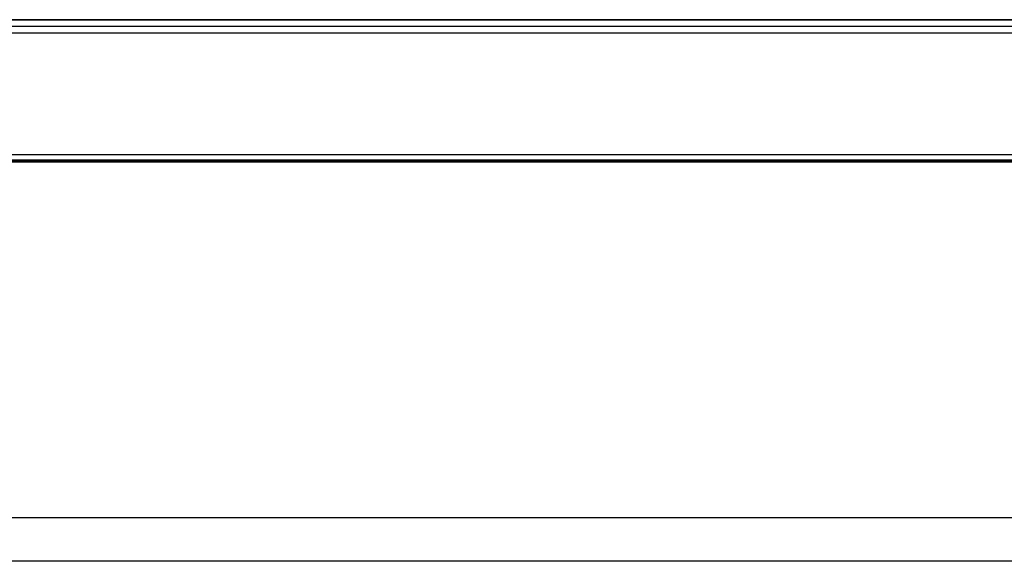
# Model space of a CAD drawing. Header units: millimetres. Extents: x 18084 to 47233, y 38174 to 56392.
# Tile 170 of 253: x 25184 to 25330, y 51166 to 51246. Entities that reach past the tile are written whole.
import ezdxf

# ---------------------------------------------------------------- set-up
doc = ezdxf.new("R2010")
doc.units = ezdxf.units.MM
doc.header["$LTSCALE"] = 100
for name, color, linetype in [('5', 7, 'Continuous'), ('50', 7, 'Continuous'), ('60', 7, 'Continuous')]:
    doc.layers.add(name, color=color, linetype=linetype)

msp = doc.modelspace()

# ---------------------------------------------------------------- linework, layer by layer
at = {"layer": '5', "color": 7}
for points in [[(25677.28, 51245.04), (25084.29, 51245.04)], [(25662.26, 51244.04), (25085.29, 51244.04)], [(25677.28, 51225.04), (25084.29, 51225.04)]]:
    msp.add_lwpolyline(points, dxfattribs=at)
at = {"layer": '5'}
msp.add_lwpolyline([(25142.19, 51172.41), (25627.9, 51172.41), (25627.9, 51165.93), (25142.19, 51165.93)], close=True, dxfattribs=at)
at = {"layer": '50', "color": 59}
for p, q in [((25107.6, 51246.04), (25654.41, 51246.04)), ((25658.28, 51226.04), (25109.02, 51226.04))]:
    msp.add_line(p, q, dxfattribs=at)
msp.add_lwpolyline([(25103.6, 51244.7), (25103.6, 51227.9), (25103.6, 51226.12), (25108.49, 51226.12), (25108.94, 51226.12), (25155.79, 51226.12), (25605.78, 51226.12), (25653.08, 51226.12), (25658.42, 51226.12), (25658.42, 51227.9), (25658.42, 51244.7), (25658.42, 51245.15), (25658.42, 51246.04), (25654.41, 51246.04), (25107.6, 51246.04), (25103.6, 51246.04), (25103.6, 51245.15), (25103.6, 51244.7)], close=True, dxfattribs=at)
msp.add_lwpolyline([(25103.6, 51244.7), (25103.6, 51227.9), (25103.6, 51226.12), (25108.49, 51226.12), (25108.94, 51226.12), (25155.79, 51226.12), (25605.78, 51226.12), (25653.08, 51226.12), (25658.42, 51226.12), (25658.42, 51227.9), (25658.42, 51244.7), (25658.42, 51245.15), (25658.42, 51246.04), (25654.41, 51246.04), (25107.6, 51246.04), (25103.6, 51246.04), (25103.6, 51245.15), (25103.6, 51244.7)], close=True, dxfattribs=at)
at = {"layer": '50', "color": 7}
msp.add_lwpolyline([(25103.6, 51244.7), (25103.6, 51227.9), (25103.6, 51226.12), (25108.49, 51226.12), (25108.94, 51226.12), (25155.79, 51226.12), (25605.78, 51226.12), (25653.08, 51226.12), (25658.42, 51226.12), (25658.42, 51227.9), (25658.42, 51244.7), (25658.42, 51245.15), (25658.42, 51246.04), (25654.41, 51246.04), (25107.6, 51246.04), (25103.6, 51246.04), (25103.6, 51245.15), (25103.6, 51244.7)], close=True, dxfattribs=at)
msp.add_lwpolyline([(25103.6, 51244.7), (25103.6, 51227.9), (25103.6, 51226.12), (25108.49, 51226.12), (25108.94, 51226.12), (25155.79, 51226.12), (25605.78, 51226.12), (25653.08, 51226.12), (25658.42, 51226.12), (25658.42, 51227.9), (25658.42, 51244.7), (25658.42, 51245.15), (25658.42, 51246.04), (25654.41, 51246.04), (25107.6, 51246.04), (25103.6, 51246.04), (25103.6, 51245.15), (25103.6, 51244.7)], close=True, dxfattribs=at)
for points in [[(25103.28, 51225.04), (25658.28, 51225.04)], [(25103.6, 51226.12), (25658.42, 51226.12)], [(25107.6, 51225.04), (25654.41, 51225.04)]]:
    msp.add_lwpolyline(points, dxfattribs=at)
at = {"layer": '60', "color": 7}
msp.add_line((25103.86, 51225.25), (25657.71, 51225.25), dxfattribs=at)
at = {"layer": '60', "color": 59}
msp.add_line((25657.71, 51225.25), (25103.86, 51225.25), dxfattribs=at)

doc.saveas('drawing.dxf')
